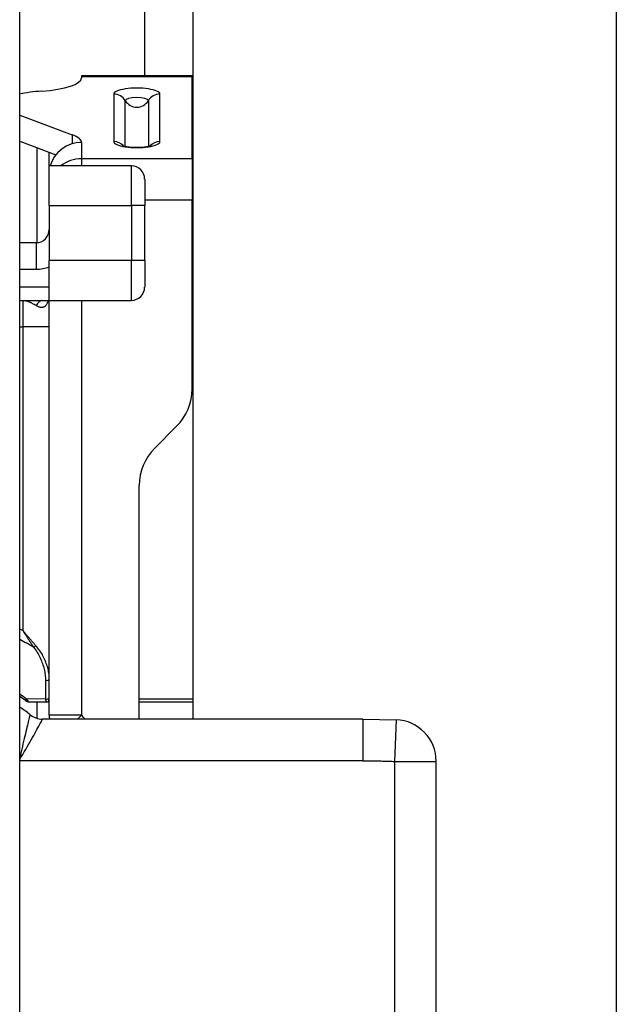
# Model space of a CAD drawing. Header units: inches. Extents: x 2.3 to 50.7, y 3.7 to 26.2.
# Tile 14 of 29: x 2.756 to 3.2, y 14.775 to 15.507. Entities that reach past the tile are written whole.
import ezdxf

# ---------------------------------------------------------------- set-up
doc = ezdxf.new("R2010")
doc.units = ezdxf.units.IN
doc.header["$MEASUREMENT"] = 0
doc.layers.add('Visible Edges(ANSI)', color=7, linetype='Continuous', lineweight=25)
doc.layers.add('Visible Tangent Edges(ANSI)', color=7, linetype='Continuous', lineweight=25)

msp = doc.modelspace()

# ---------------------------------------------------------------- linework, layer by layer
at = {"layer": 'Visible Edges(ANSI)'}
for p, q in [((2.7556, 10.00801), (2.7556, 19.71601)), ((2.8846, 14.98701), (2.8846, 19.37305)), ((3.19956, 19.37305), (3.19956, 10.35097)), ((2.80161, 15.46544), (2.80161, 15.46463)), ((2.8839, 15.46544), (2.80161, 15.46544)), ((2.80161, 15.46463), (2.80161, 15.46398)), ((2.8839, 15.46544), (2.8839, 15.46463)), ((2.8839, 15.40378), (2.8839, 15.46463)), ((2.7556, 15.4362), (2.79457, 15.42169)), ((2.7556, 15.4168), (2.78254, 15.40677)), ((2.76869, 15.34139), (2.76869, 15.41193)), ((2.8839, 15.40378), (2.8839, 15.37298)), ((2.83875, 15.39847), (2.7776, 15.39847)), ((2.7776, 15.36894), (2.7776, 15.39847)), ((2.8486, 15.38863), (2.8486, 15.36894)), ((2.8839, 15.23265), (2.8839, 15.37298)), ((2.7776, 15.36894), (2.7776, 15.328)), ((2.8486, 15.328), (2.8486, 15.36894)), ((2.76775, 15.34134), (2.7556, 15.34134)), ((2.7776, 15.29847), (2.7776, 15.328)), ((2.8486, 15.328), (2.8486, 15.30831)), ((2.7556, 15.29847), (2.7776, 15.29847)), ((2.7776, 15.27878), (2.7776, 15.29847)), ((2.7776, 15.29847), (2.83875, 15.29847)), ((2.7776, 15.25571), (2.7776, 15.27878)), ((2.7776, 15.1376), (2.7776, 15.25571)), ((2.85606, 15.1885), (2.87236, 15.20481)), ((2.84453, 14.98701), (2.84453, 15.16067)), ((2.7776, 15.01707), (2.7776, 15.1376)), ((2.7776, 15.00312), (2.7776, 15.01707)), ((2.76279, 14.99981), (2.77563, 14.99981)), ((2.76869, 14.98754), (2.76869, 14.99981)), ((2.77563, 14.99981), (2.7776, 14.99981)), ((2.7776, 15.00215), (2.7776, 15.00312)), ((2.7776, 14.98982), (2.7776, 15.00215)), ((2.84453, 14.99981), (2.8846, 14.99981)), ((3.01089, 14.98701), (2.77262, 14.98701)), ((3.01089, 14.98701), (3.03564, 14.98653)), ((3.06549, 14.76847), (3.06549, 14.95555))]:
    msp.add_line(p, q, dxfattribs=at)
at = {"layer": 'Visible Edges(ANSI)', "flags": 128}
msp.add_lwpolyline([(2.83191, 15.41377), (2.83295, 15.41343), (2.83549, 15.41292), (2.83891, 15.41254), (2.84275, 15.41241), (2.8466, 15.41254), (2.85002, 15.41292), (2.85256, 15.41343), (2.8536, 15.41377)], dxfattribs=at)
at = {"layer": 'Visible Edges(ANSI)'}
for centre, radius, start, end in [((2.87561, 15.39451), 0.03, 72.57349, 73.97107), ((2.83875, 15.38863), 0.00984, 0, 90), ((2.76775, 15.35119), 0.00984, 270, 0), ((2.83875, 15.30831), 0.00984, 270, 0), ((2.84453, 15.23265), 0.03937, 315, 0), ((2.8839, 15.16067), 0.03937, 135, 180), ((2.65949, 14.86201), 0.17126, 54.10139, 55.86149), ((2.76279, 15.00473), 0.00492, 234.10139, 270), ((2.77563, 15.00178), 0.00197, 270, 0), ((2.65949, 14.86201), 0.165, 51.05756, 54.37439), ((2.77262, 15.00201), 0.015, 231.05756, 270), ((2.80161, 14.98982), 0.02402, 180, 186.70485), ((3.03449, 14.95555), 0.031, 0, 87.86362)]:
    msp.add_arc(centre, radius, start, end, dxfattribs=at)
for centre, major_axis, ratio, start_param, end_param in [((2.76224, 15.46398), (0.03937, 0), 0.258819, 4.965069, 6.283185), ((2.78193, 15.44425), (-0.03937, 0), 0.258819, 4.965069, 5.444982), ((2.76224, 15.41587), (0.03937, 0), 0.258819, 0, 0.607396), ((2.80161, 15.39267), (-0.02402, 0), 0.965926, 4.712389, 6.030629)]:
    msp.add_ellipse(centre, major_axis=major_axis, ratio=ratio, start_param=start_param, end_param=end_param, dxfattribs=at)
at = {"layer": 'Visible Tangent Edges(ANSI)'}
for p, q in [((2.8486, 15.46544), (2.8486, 19.71601)), ((2.8839, 15.46463), (2.80161, 15.46463)), ((2.82559, 15.45189), (2.82559, 15.41652)), ((2.83417, 15.41315), (2.83417, 15.44704)), ((2.85133, 15.44704), (2.85133, 15.41315)), ((2.85991, 15.41652), (2.85991, 15.45189)), ((2.79457, 15.42169), (2.79457, 15.41485)), ((2.80161, 15.41587), (2.80161, 15.40378)), ((2.7776, 15.39847), (2.7776, 15.40861)), ((2.8839, 15.40378), (2.80161, 15.40378)), ((2.80161, 15.40378), (2.80161, 15.39847)), ((2.83875, 15.36894), (2.83875, 15.39847)), ((2.8839, 15.37298), (2.8486, 15.37298)), ((2.7776, 15.36894), (2.83875, 15.36894)), ((2.8486, 15.36894), (2.83875, 15.36894)), ((2.83875, 15.36894), (2.83875, 15.328)), ((2.76775, 15.34134), (2.76775, 15.32166)), ((2.7556, 15.32166), (2.76775, 15.32166)), ((2.83875, 15.328), (2.7776, 15.328)), ((2.8486, 15.328), (2.83875, 15.328)), ((2.83875, 15.29847), (2.83875, 15.328)), ((2.7776, 15.30831), (2.7556, 15.30831)), ((2.75791, 15.29847), (2.75791, 15.27878)), ((2.80161, 15.29847), (2.80161, 14.98982)), ((2.7556, 15.27878), (2.75791, 15.27878)), ((2.7776, 15.27878), (2.75791, 15.27878)), ((2.75791, 15.27878), (2.75791, 15.05283)), ((2.75991, 15.00074), (2.76075, 15.00191)), ((2.77474, 15.00204), (2.76075, 15.00191)), ((2.8846, 15.00178), (2.84453, 15.00178)), ((2.80161, 14.98982), (2.7776, 14.98982)), ((2.79855, 14.98701), (2.80161, 14.98982)), ((3.01089, 14.98701), (3.01089, 14.95601)), ((3.03564, 14.98653), (3.03449, 14.95555)), ((3.01089, 14.95601), (2.7556, 14.95601)), ((3.03449, 14.95555), (3.03449, 14.76847)), ((3.03449, 14.95555), (3.06549, 14.95555))]:
    msp.add_line(p, q, dxfattribs=at)
at = {"layer": 'Visible Tangent Edges(ANSI)', "flags": 128}
for points in [[(2.75791, 15.29847), (2.75834, 15.29846), (2.75877, 15.29843), (2.75921, 15.29838), (2.75964, 15.29832), (2.76007, 15.29823), (2.7605, 15.29814), (2.76093, 15.29802), (2.76135, 15.29789), (2.76178, 15.29774), (2.7622, 15.29759), (2.76263, 15.29741), (2.76305, 15.29723), (2.76347, 15.29704), (2.76389, 15.29684), (2.7643, 15.29664), (2.76471, 15.29642), (2.76512, 15.2962), (2.76553, 15.29598), (2.76593, 15.29576), (2.76633, 15.29553), (2.76673, 15.29531), (2.76712, 15.29508), (2.76751, 15.29485), (2.76789, 15.29463)], [(2.76789, 15.29463), (2.7684, 15.29434), (2.7689, 15.2941), (2.76939, 15.29388), (2.76988, 15.2937), (2.77037, 15.29356), (2.77085, 15.29345), (2.77131, 15.29338), (2.77177, 15.29334), (2.77222, 15.29335), (2.77265, 15.2934), (2.77308, 15.29349), (2.77348, 15.29362), (2.77388, 15.29379), (2.77425, 15.29401), (2.77461, 15.29427), (2.77495, 15.29457), (2.77527, 15.29492), (2.77557, 15.29531), (2.77585, 15.29574), (2.77611, 15.29621), (2.77634, 15.29672), (2.77656, 15.29727), (2.77675, 15.29785), (2.77692, 15.29847)], [(2.76762, 15.04161), (2.76723, 15.04205), (2.76684, 15.0425), (2.76644, 15.04295), (2.76605, 15.04341), (2.76565, 15.04387), (2.76525, 15.04433), (2.76485, 15.04479), (2.76445, 15.04526), (2.76405, 15.04573), (2.76365, 15.0462), (2.76324, 15.04667), (2.76284, 15.04714), (2.76243, 15.04761), (2.76202, 15.04809), (2.76161, 15.04856), (2.76121, 15.04904), (2.7608, 15.04951), (2.76039, 15.04999), (2.75997, 15.05046), (2.75956, 15.05094), (2.75915, 15.05141), (2.75874, 15.05189), (2.75833, 15.05236), (2.75791, 15.05283)], [(2.75791, 15.05283), (2.75826, 15.0523), (2.7586, 15.05178), (2.75894, 15.05125), (2.75928, 15.05072), (2.75962, 15.05019), (2.75996, 15.04966), (2.7603, 15.04913), (2.76064, 15.0486), (2.76098, 15.04808), (2.76132, 15.04755), (2.76165, 15.04702), (2.76199, 15.0465), (2.76232, 15.04598), (2.76266, 15.04546), (2.76299, 15.04494), (2.76332, 15.04442), (2.76365, 15.04391), (2.76398, 15.0434), (2.76431, 15.04289), (2.76464, 15.04239), (2.76496, 15.04189), (2.76529, 15.04139), (2.76561, 15.0409), (2.76594, 15.04041)], [(2.76594, 15.04041), (2.76667, 15.03946), (2.76736, 15.0385), (2.76802, 15.03752), (2.76865, 15.03654), (2.76924, 15.03554), (2.76981, 15.03453), (2.77034, 15.03351), (2.77084, 15.03248), (2.7713, 15.03145), (2.77174, 15.03041), (2.77215, 15.02937), (2.77253, 15.02833), (2.77288, 15.02729), (2.77321, 15.02625), (2.7735, 15.0252), (2.77377, 15.02416), (2.774, 15.02312), (2.77421, 15.02208), (2.77439, 15.02104), (2.77454, 15.02001), (2.77465, 15.01899), (2.77473, 15.01797), (2.77478, 15.01695), (2.77479, 15.01595)], [(2.7776, 15.01707), (2.77758, 15.01807), (2.77752, 15.01909), (2.77742, 15.02011), (2.77729, 15.02114), (2.77713, 15.02217), (2.77692, 15.02321), (2.77669, 15.02425), (2.77642, 15.0253), (2.77612, 15.02634), (2.77579, 15.02739), (2.77542, 15.02844), (2.77503, 15.02948), (2.7746, 15.03053), (2.77414, 15.03157), (2.77364, 15.03261), (2.77312, 15.03365), (2.77256, 15.03468), (2.77196, 15.0357), (2.77133, 15.03671), (2.77066, 15.03772), (2.76996, 15.03871), (2.76922, 15.03969), (2.76844, 15.04066), (2.76762, 15.04161)], [(2.77479, 15.01595), (2.77479, 15.01538), (2.77479, 15.0148), (2.77479, 15.01422), (2.77479, 15.01365), (2.77478, 15.01307), (2.77478, 15.01249), (2.77478, 15.01191), (2.77478, 15.01134), (2.77478, 15.01076), (2.77477, 15.01018), (2.77477, 15.0096), (2.77477, 15.00902), (2.77477, 15.00844), (2.77476, 15.00786), (2.77476, 15.00728), (2.77476, 15.0067), (2.77476, 15.00612), (2.77476, 15.00554), (2.77475, 15.00496), (2.77475, 15.00437), (2.77475, 15.00379), (2.77475, 15.00321), (2.77475, 15.00263), (2.77474, 15.00204)], [(2.77474, 15.00204), (2.77477, 15.00186), (2.7748, 15.00169), (2.77483, 15.00153), (2.77486, 15.00137), (2.77489, 15.00122), (2.77492, 15.00107), (2.77496, 15.00094), (2.77499, 15.00081), (2.77503, 15.00069), (2.77506, 15.00057), (2.7751, 15.00047), (2.77514, 15.00037), (2.77518, 15.00028), (2.77522, 15.0002), (2.77526, 15.00012), (2.7753, 15.00006), (2.77534, 15), (2.77538, 14.99995), (2.77542, 14.99991), (2.77546, 14.99987), (2.7755, 14.99984), (2.77554, 14.99982), (2.77559, 14.99981), (2.77563, 14.99981)], [(2.7632, 14.99035), (2.76318, 14.99027), (2.76313, 14.99006), (2.76305, 14.98972), (2.76293, 14.98923), (2.76279, 14.98861), (2.76261, 14.98787), (2.7624, 14.98699), (2.76217, 14.986), (2.7619, 14.98488), (2.76161, 14.98365), (2.7613, 14.98233), (2.76096, 14.98091), (2.7606, 14.97939), (2.76022, 14.97778), (2.75981, 14.97609), (2.75939, 14.97433), (2.75896, 14.97251), (2.75851, 14.97064), (2.75805, 14.96871), (2.75757, 14.96674), (2.75709, 14.96474), (2.7566, 14.9627), (2.7561, 14.96063), (2.7556, 14.95854)], [(2.7556, 14.957), (2.75676, 14.95889), (2.7579, 14.96078), (2.75903, 14.96265), (2.76013, 14.96451), (2.7612, 14.96634), (2.76224, 14.96813), (2.76325, 14.96989), (2.76423, 14.97161), (2.76517, 14.97327), (2.76607, 14.97488), (2.76692, 14.97641), (2.76772, 14.97787), (2.76847, 14.97923), (2.76916, 14.98051), (2.7698, 14.9817), (2.77038, 14.98278), (2.7709, 14.98374), (2.77135, 14.98459), (2.77173, 14.98532), (2.77205, 14.98592), (2.7723, 14.9864), (2.77248, 14.98674), (2.77259, 14.98694), (2.77262, 14.98701)], [(3.01089, 14.95601), (3.01187, 14.95601), (3.01285, 14.95601), (3.01384, 14.956), (3.01482, 14.956), (3.0158, 14.95599), (3.01679, 14.95598), (3.01777, 14.95597), (3.01875, 14.95596), (3.01974, 14.95594), (3.02072, 14.95593), (3.0217, 14.95591), (3.02269, 14.95589), (3.02367, 14.95587), (3.02465, 14.95585), (3.02564, 14.95583), (3.02662, 14.9558), (3.0276, 14.95578), (3.02859, 14.95575), (3.02957, 14.95572), (3.03055, 14.95569), (3.03154, 14.95566), (3.03252, 14.95562), (3.0335, 14.95559), (3.03449, 14.95555)]]:
    msp.add_lwpolyline(points, dxfattribs=at)
at = {"layer": 'Visible Tangent Edges(ANSI)'}
for centre, radius, start, end in [((2.76775, 15.35119), 0.02953, 270, 289.47122), ((2.65949, 14.86201), 0.21471, 62.71501, 63.40797), ((2.65949, 14.86201), 0.20775, 59.17523, 62.44299), ((2.65949, 14.86201), 0.1727, 54.10139, 56.18511), ((2.66187, 14.86201), 0.18937, 41.30622, 42.4456)]:
    msp.add_arc(centre, radius, start, end, dxfattribs=at)
for centre, major_axis, ratio, start_param, end_param in [((2.84275, 15.45189), (0.01716, 0), 0.258819, 0, 3.141593), ((2.82559, 15.44238), (0.00984, 0), 0.965926, 0.51209, 1.570796), ((2.84275, 15.44704), (-0.00858, 0), 0.258819, 3.141593, 6.283185), ((2.84275, 15.4517), (-0.00984, 0), 0.965926, 0.51209, 2.629503), ((2.85991, 15.44238), (-0.00984, 0), 0.965926, 4.712389, 5.771096), ((2.82559, 15.40701), (-0.00984, 0), 0.965926, 3.888827, 4.712389), ((2.84275, 15.41652), (-0.01716, 0), 0.258819, 0, 3.141593), ((2.85991, 15.40701), (0.00984, 0), 0.965926, 1.570796, 2.394359), ((2.80161, 15.38058), (-0.02402, 0), 0.965926, 4.712389, 5.402602), ((2.77288, 15.28863), (0, 0.00984), 0.639539, 0, 0.915397), ((2.76665, 15.04161), (-0.00154, -0.00123), 0.332938, 0.847894, 1.967208), ((2.77563, 15.01707), (0.00197, 0), 0.624871, 4.274625, 6.283185), ((2.76279, 15.00473), (0, -0.00492), 0.505813, 5.322302, 6.283185), ((2.77563, 15.00312), (0.00197, 0), 0.611135, 4.246329, 6.283185)]:
    msp.add_ellipse(centre, major_axis=major_axis, ratio=ratio, start_param=start_param, end_param=end_param, dxfattribs=at)

doc.saveas('drawing.dxf')
